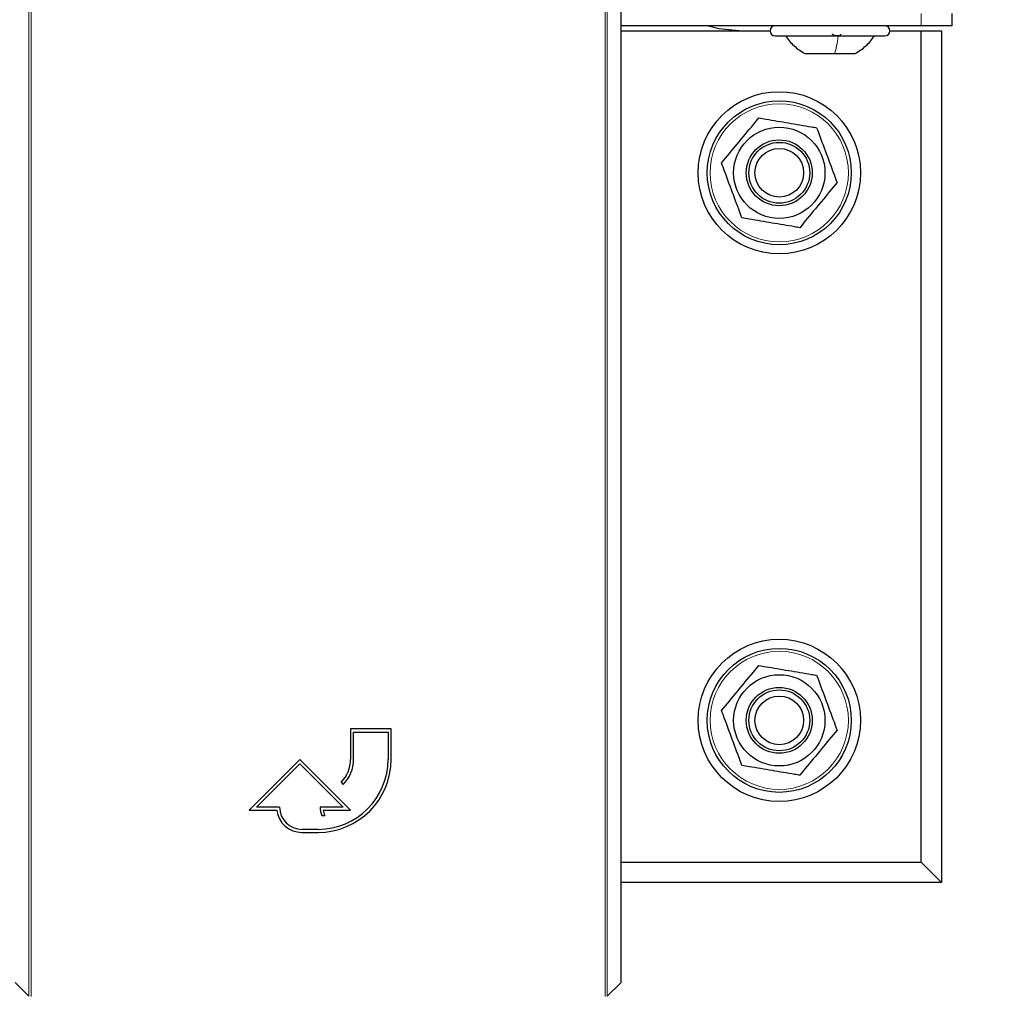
# Paper-space layout 'Blatt3' of a CAD drawing. Header units: millimetres. Extents: x 5 to 418, y 2 to 292.
# Tile 17 of 95: x 120 to 136, y 96 to 112. Entities that reach past the tile are written whole.
import ezdxf

# ---------------------------------------------------------------- set-up
doc = ezdxf.new("R2010")
doc.units = ezdxf.units.MM
doc.layers.add('SLD-0', color=7, linetype='Continuous')
doc.styles.add('SLDTEXTSTYLE0', font='TXT', dxfattribs={"width": 0.605})
doc.dimstyles.new('SLDDIMSTYLE1', dxfattribs={"dimtxt": 3.5, "dimasz": 3.302, "dimexe": 0, "dimexo": 0.0625, "dimgap": 0.875, "dimtad": 1, "dimdec": 0, "dimlfac": 6, "dimrnd": 1e-09, "dimzin": 12, "dimdsep": 46, "dimtxsty": 'SLDTEXTSTYLE0', "dimsah": 1, "dimcen": 0.09, "dimadec": 0, "dimazin": 3, "dimtfac": 1, "dimtofl": 0, "dimtmove": 0, "dimatfit": 3, "dimfxl": 1, "dimfrac": 2, "dimtolj": 1, "dimtzin": 12, "dimarcsym": 0})

# ---------------------------------------------------------------- blocks, each defined once
blk = doc.blocks.new('_D_16')
at = {"layer": 'SLD-0', "color": 7}
for p, q in [((140.708, 251.341), (152.375, 251.341)), ((151.375, 80.527), (151.375, 251.341)), ((124.53, 80.527), (152.375, 80.527))]:
    blk.add_line(p, q, dxfattribs=at)
for points in [[(151.375, 251.341), (150.867, 248.039), (151.883, 248.039)], [(151.375, 80.527), (151.883, 83.829), (150.867, 83.829)]]:
    blk.add_solid(points, dxfattribs=at)
at = {"layer": 'SLD-0', "color": 7, "insert": (146.863, 160.587), "char_height": 3.5, "attachment_point": 1, "rotation": 90, "style": 'SLDTEXTSTYLE0'}
blk.add_mtext('1025', dxfattribs=at)

psp = doc.layouts.new('Blatt3')

# ---------------------------------------------------------------- linework, layer by layer
at = {"color": 7, "linetype": 'Continuous', "lineweight": 18}
for p, q in [((120.3807, 95.9722), (120.3807, 117.8835)), ((120.414, 117.8835), (120.414, 95.9716)), ((129.8485, 95.9716), (129.8485, 117.8835)), ((129.8818, 117.8835), (129.8818, 95.9722)), ((135.0418, 111.9246), (135.0418, 112.1246))]:
    psp.add_line(p, q, dxfattribs=at)
at = {"color": 7, "linetype": 'Continuous', "lineweight": 25}
for p, q in [((130.1096, 96.2327), (130.1096, 112.8077)), ((135.5418, 112.1246), (135.5418, 111.9246)), ((135.0418, 111.9246), (130.1096, 111.9246)), ((130.1096, 111.8413), (132.5585, 111.8413)), ((134.5251, 111.8413), (135.0418, 111.8413)), ((135.5418, 111.9246), (135.0418, 111.9246)), ((135.0418, 98.1746), (135.0418, 111.8413)), ((135.0418, 111.8413), (135.3751, 111.8413)), ((135.3751, 111.8413), (135.3751, 97.8413)), ((132.6418, 111.7579), (133.7079, 111.7579)), ((133.7079, 111.7579), (134.4418, 111.7579)), ((133.1293, 111.4663), (133.6179, 111.4663)), ((133.6179, 111.4663), (133.9543, 111.4663)), ((126.3312, 100.3666), (125.6646, 100.3666)), ((125.6646, 100.3666), (125.6646, 99.8666)), ((125.7146, 99.8666), (125.7146, 100.3166)), ((125.7146, 100.3166), (126.2812, 100.3166)), ((126.2812, 100.3166), (126.2812, 99.8666)), ((126.3312, 99.8666), (126.3312, 100.3666)), ((124.8312, 99.8666), (123.9979, 99.0333)), ((125.6646, 99.0333), (124.8312, 99.8666)), ((124.1186, 99.0833), (124.8312, 99.7959)), ((124.8312, 99.7959), (125.5439, 99.0833)), ((125.5084, 99.4895), (125.5437, 99.4542)), ((123.9979, 99.0333), (124.4509, 99.0333)), ((124.4979, 99.0833), (124.1186, 99.0833)), ((125.5439, 99.0833), (125.1646, 99.0833)), ((125.2143, 99.0333), (125.6646, 99.0333)), ((125.1914, 98.9433), (125.2414, 98.9433)), ((125.1312, 98.7166), (124.8646, 98.7166)), ((124.8646, 98.6666), (125.1312, 98.6666)), ((130.1096, 98.1746), (135.0418, 98.1746)), ((135.0418, 98.1746), (135.3751, 97.8413)), ((135.3751, 97.8413), (130.1096, 97.8413)), ((120.1534, 96.1994), (120.3807, 95.9722)), ((129.8818, 95.9722), (130.109, 96.1994))]:
    psp.add_line(p, q, dxfattribs=at)
at = {"color": 7, "linetype": 'Continuous', "lineweight": 25, "flags": 128}
psp.add_lwpolyline([(132.0418, 111.8413), (131.7167, 111.8733), (131.5214, 111.9246)], dxfattribs=at)
at = {"color": 7, "linetype": 'Continuous', "lineweight": 25}
for centre, radius in [((132.7085, 109.5079), 1.3333), ((132.7085, 109.5079), 1.1833), ((132.7085, 109.5079), 0.75), ((132.7085, 109.5079), 0.5417), ((132.7085, 109.5079), 0.5), ((132.7085, 109.5079), 0.4), ((132.7085, 100.5079), 1.3333), ((132.7085, 100.5079), 1.1833), ((132.7085, 100.5079), 0.75), ((132.7085, 100.5079), 0.5417), ((132.7085, 100.5079), 0.5), ((132.7085, 100.5079), 0.4)]:
    psp.add_circle(centre, radius, dxfattribs=at)
at = {"color": 7, "linetype": 'Continuous', "lineweight": 18}
for centre in [(132.7085, 109.5079), (132.7085, 100.5079)]:
    psp.add_circle(centre, 1.1352, dxfattribs=at)
at = {"color": 7, "linetype": 'Continuous', "lineweight": 25}
for centre, radius, start, end in [((132.6418, 111.8413), 0.0833, 90, 270), ((134.4418, 111.8413), 0.0833, 270, 90), ((125.1312, 99.8666), 1.2, 270, 360), ((125.1312, 99.8666), 1.15, 270, 360), ((125.1312, 99.8666), 0.5333, 315, 360), ((125.1312, 99.8666), 0.5833, 315, 360), ((124.8646, 99.0833), 0.4167, 186.8921, 270), ((124.8646, 99.0833), 0.3667, 180, 270), ((125.5439, 99.0833), 0.3793, 180, 201.66618), ((125.5439, 99.0833), 0.3333, 188.62693, 204.84083)]:
    psp.add_arc(centre, radius, start, end, dxfattribs=at)
psp.add_ellipse((130.109, 96.2327), major_axis=(0, 0.0333), ratio=0.0174551, start_param=3.1590459, end_param=4.712389, dxfattribs=at)
for points, knots in [([(132.8085, 111.7579), (132.8536, 111.7001), (132.9438, 111.5845), (133.0675, 111.5057), (133.1293, 111.4663)], [0, 0, 0, 0, 0.5000001, 1, 1, 1, 1]), ([(133.7159, 111.7865), (133.716, 111.7826), (133.7162, 111.7748), (133.7068, 111.7656), (133.6901, 111.7595), (133.6669, 111.7572), (133.6404, 111.7594), (133.6148, 111.7655), (133.5927, 111.7747), (133.583, 111.7826), (133.5782, 111.7865)], [0, 0, 0, 0, 0.1252207, 0.2494814, 0.3743239, 0.4990613, 0.6238954, 0.7493873, 0.8744403, 1, 1, 1, 1]), ([(133.9543, 111.4663), (134.0161, 111.5057), (134.1398, 111.5845), (134.23, 111.7001), (134.2751, 111.7579)], [0, 0, 0, 0, 0.4999999, 1, 1, 1, 1]), ([(131.7598, 109.6688), (131.845, 109.7717), (132.0181, 109.9809), (132.2255, 110.2313), (132.3431, 110.3734), (132.3734, 110.41)], [0, 0, 0, 0, 0.418553, 0.8501562, 1, 1, 1, 1]), ([(132.3734, 110.41), (132.4127, 110.4033), (132.5122, 110.3864), (132.6742, 110.359), (132.8603, 110.3274), (133.0485, 110.2955), (133.2028, 110.2694), (133.2936, 110.254), (133.3221, 110.2491)], [0, 0, 0, 0, 0.1255517, 0.317971, 0.5116259, 0.7095432, 0.9088896, 1, 1, 1, 1]), ([(133.3221, 110.2491), (133.3687, 110.1238), (133.4632, 109.8693), (133.5764, 109.5645), (133.6406, 109.3917), (133.6572, 109.3471)], [0, 0, 0, 0, 0.418553, 0.8501562, 1, 1, 1, 1]), ([(132.0948, 108.7668), (132.0483, 108.8921), (131.9537, 109.1466), (131.8405, 109.4513), (131.7763, 109.6242), (131.7598, 109.6688)], [0, 0, 0, 0, 0.418553, 0.8501562, 1, 1, 1, 1]), ([(133.6572, 109.3471), (133.5719, 109.2441), (133.3988, 109.035), (133.1915, 108.7846), (133.0738, 108.6425), (133.0435, 108.6059)], [0, 0, 0, 0, 0.418553, 0.8501562, 1, 1, 1, 1]), ([(133.0435, 108.6059), (133.015, 108.6107), (132.9263, 108.6258), (132.7755, 108.6513), (132.5896, 108.6829), (132.4013, 108.7148), (132.2358, 108.7429), (132.1341, 108.7601), (132.0948, 108.7668)], [0, 0, 0, 0, 0.0911104, 0.2836071, 0.4772628, 0.6751076, 0.8744482, 1, 1, 1, 1]), ([(131.7598, 100.6688), (131.845, 100.7717), (132.0181, 100.9809), (132.2255, 101.2313), (132.3431, 101.3734), (132.3734, 101.41)], [0, 0, 0, 0, 0.418553, 0.8501562, 1, 1, 1, 1]), ([(132.3734, 101.41), (132.4127, 101.4033), (132.5122, 101.3864), (132.6742, 101.359), (132.8603, 101.3274), (133.0485, 101.2955), (133.2028, 101.2694), (133.2936, 101.254), (133.3221, 101.2491)], [0, 0, 0, 0, 0.1255517, 0.317971, 0.5116259, 0.7095432, 0.9088896, 1, 1, 1, 1]), ([(133.3221, 101.2491), (133.3687, 101.1238), (133.4632, 100.8693), (133.5764, 100.5645), (133.6406, 100.3917), (133.6572, 100.3471)], [0, 0, 0, 0, 0.418553, 0.8501562, 1, 1, 1, 1]), ([(132.0948, 99.7668), (132.0483, 99.8921), (131.9537, 100.1466), (131.8405, 100.4513), (131.7763, 100.6242), (131.7598, 100.6688)], [0, 0, 0, 0, 0.418553, 0.8501562, 1, 1, 1, 1]), ([(133.6572, 100.3471), (133.5719, 100.2441), (133.3988, 100.035), (133.1915, 99.7846), (133.0738, 99.6425), (133.0435, 99.6059)], [0, 0, 0, 0, 0.418553, 0.8501562, 1, 1, 1, 1]), ([(133.0435, 99.6059), (133.015, 99.6107), (132.9263, 99.6258), (132.7755, 99.6513), (132.5896, 99.6829), (132.4013, 99.7148), (132.2358, 99.7429), (132.1341, 99.7601), (132.0948, 99.7668)], [0, 0, 0, 0, 0.0911104, 0.2836071, 0.4772628, 0.6751076, 0.8744482, 1, 1, 1, 1])]:
    psp.add_open_spline(points, degree=3, knots=knots, dxfattribs=at)
at = {"color": 7, "linetype": 'Continuous', "lineweight": 18}
psp.add_open_spline([(133.6771, 111.7579), (133.6688, 111.7001), (133.6522, 111.5845), (133.6293, 111.5057), (133.6179, 111.4663)], degree=3, dxfattribs=at)

# ---------------------------------------------------------------- dimensions: what is measured, and where the dimension line sits
at = {"layer": 'SLD-0', "color": 7}
dim = psp.add_linear_dim(base=(151.3751, 251.3413), p1=(124.5303, 80.5275), p2=(140.7085, 251.3413), angle=90, dimstyle='SLDDIMSTYLE1', dxfattribs=at)
dim.commit()
dim.dimension.update_dxf_attribs({"geometry": '_D_16', "text_midpoint": (151.3751, 165.9344), "dimtype": 160})

doc.saveas('drawing.dxf')
